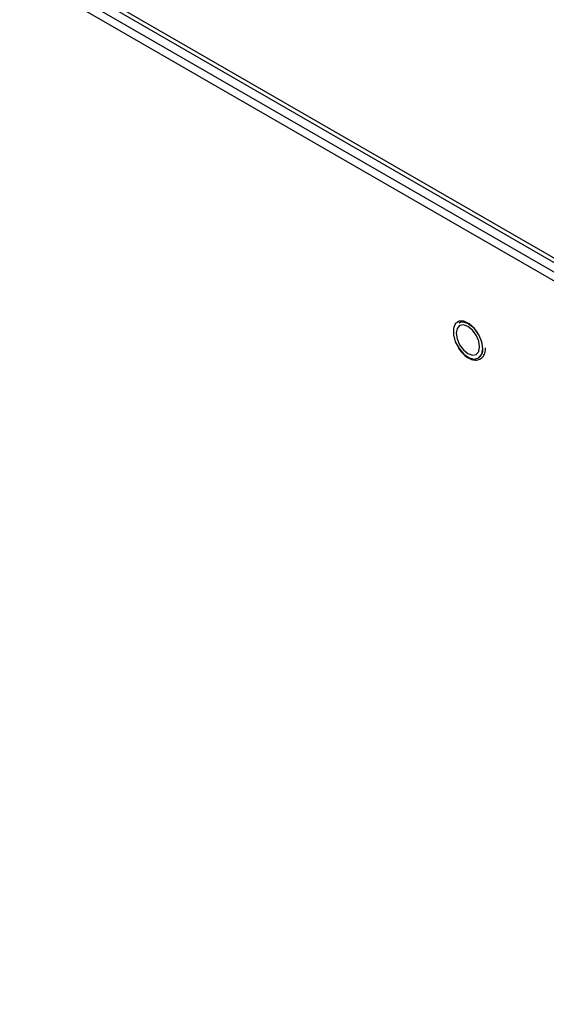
# Model space of a CAD drawing. Header units: millimetres. Extents: x 0 to 844, y -2 to 552.
# Tile 122 of 151: x 623 to 630, y 450 to 464. Entities that reach past the tile are written whole.
import ezdxf

# ---------------------------------------------------------------- set-up
doc = ezdxf.new("R2010")
doc.units = ezdxf.units.MM

msp = doc.modelspace()

# ---------------------------------------------------------------- linework, layer by layer
at = {"color": 7, "linetype": 'Continuous', "lineweight": 25}
for p, q in [((604.296, 475.15), (722.471, 406.929)), ((604.297, 475.211), (722.408, 407.027)), ((681.921, 430.086), (614.199, 469.181)), ((614.304, 469.242), (682.027, 430.147))]:
    msp.add_line(p, q, dxfattribs=at)
at = {"color": 7, "linetype": 'Continuous', "lineweight": 25, "flags": 128}
for points in [[(629.195, 459.054), (629.181, 459.146), (629.143, 459.241), (629.084, 459.326), (629.013, 459.39), (628.94, 459.424), (628.874, 459.424), (628.824, 459.39), (628.798, 459.326), (628.798, 459.241), (628.824, 459.147), (628.874, 459.055), (628.94, 458.979), (629.013, 458.929), (629.084, 458.911), (629.143, 458.929), (629.181, 458.979), (629.195, 459.054)], [(629.194, 459.054), (629.181, 459.146), (629.142, 459.24), (629.083, 459.325), (629.013, 459.389), (628.939, 459.424), (628.874, 459.424), (628.824, 459.39), (628.798, 459.326), (628.798, 459.241), (628.824, 459.147), (628.874, 459.055), (628.939, 458.979), (629.013, 458.929), (629.083, 458.912), (629.142, 458.929), (629.181, 458.979), (629.194, 459.054)], [(629.195, 459.055), (629.181, 459.146), (629.142, 459.24), (629.084, 459.325), (629.013, 459.389), (628.94, 459.424), (628.874, 459.424), (628.853, 459.415)], [(629.153, 459.078), (629.141, 459.155), (629.107, 459.235), (629.055, 459.305), (628.994, 459.354), (628.933, 459.375), (628.882, 459.365), (628.847, 459.325), (628.835, 459.262), (628.847, 459.184), (628.882, 459.105), (628.933, 459.035), (628.994, 458.986), (629.055, 458.965), (629.107, 458.975), (629.141, 459.015), (629.153, 459.078)]]:
    msp.add_lwpolyline(points, dxfattribs=at)
at = {"color": 7, "linetype": 'Continuous', "lineweight": 25}
msp.add_arc((629.063, 459.036), 0.133, 303.3919, 7.9208, dxfattribs=at)
for points, knots in [([(628.876, 459.4), (628.878, 459.402), (628.891, 459.416), (628.927, 459.418), (628.986, 459.402), (629.049, 459.359), (629.108, 459.294), (629.154, 459.214), (629.183, 459.133), (629.187, 459.086), (629.188, 459.064)], [0, 0, 0, 0, 0.0303334, 0.1798781, 0.3126571, 0.4539803, 0.5948526, 0.7361989, 0.8775774, 1, 1, 1, 1]), ([(628.862, 459.068), (628.866, 459.061), (628.886, 459.025), (628.937, 458.971), (629.008, 458.919), (629.079, 458.895), (629.144, 458.9), (629.196, 458.934), (629.228, 458.991), (629.232, 459.04), (629.234, 459.064)], [0, 0, 0, 0, 0.036062, 0.179546, 0.323819, 0.469536, 0.599459, 0.737598, 0.871556, 1, 1, 1, 1])]:
    msp.add_open_spline(points, degree=3, knots=knots, dxfattribs=at)

doc.saveas('drawing.dxf')
